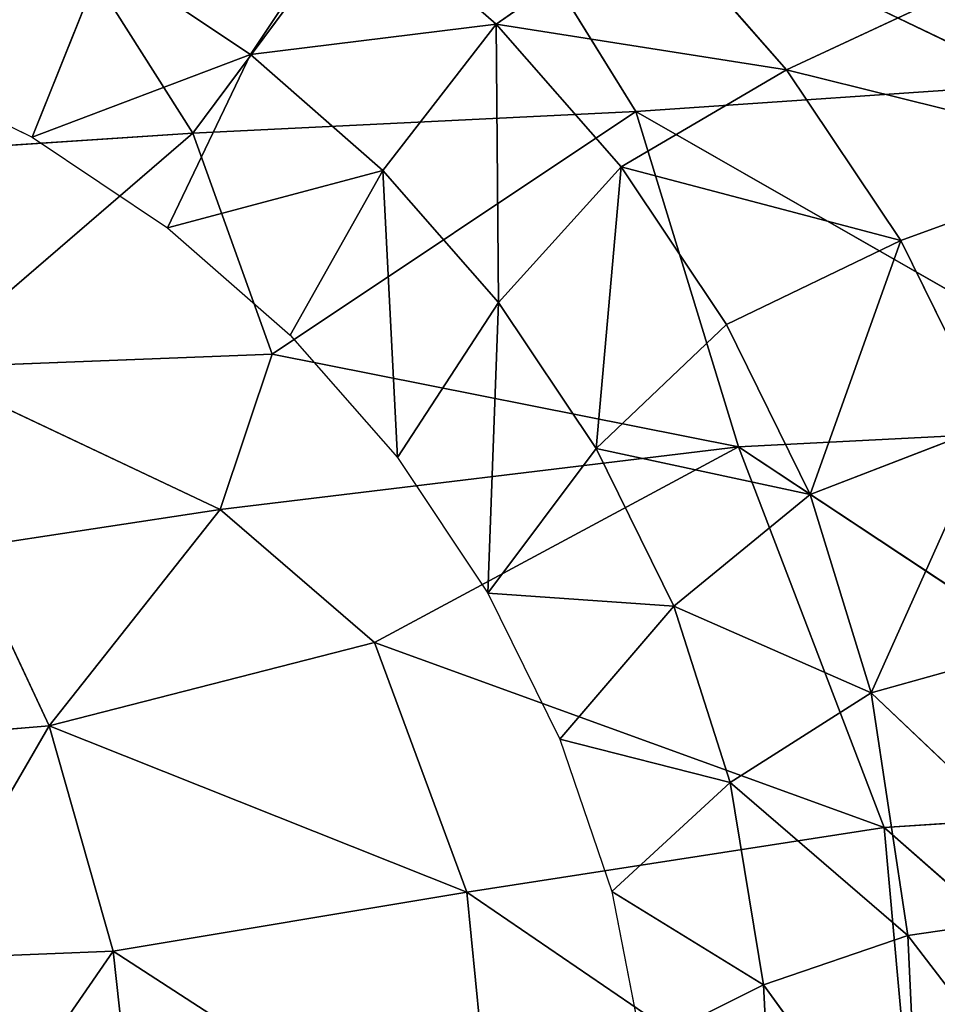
# Model space of a CAD drawing. Extents: x -51.9 to 0, y 0 to 35.3.
# Tile 86 of 117: x -17.4 to -12.8, y 18.6 to 23.5. Entities that reach past the tile are written whole.
import ezdxf

# ---------------------------------------------------------------- set-up
doc = ezdxf.new("R2010")
doc.units = 0
doc.header["$LTSCALE"] = 2.54
doc.layers.get('0').update_dxf_attribs({"color": 13, "linetype": 'CONTINUOUS'})

# ---------------------------------------------------------------- blocks, each defined once
blk = doc.blocks.new('GRUPUJ_2')
at = {"color": 0}
for p, q in [((9.274, 15.1096, 19.7214), (9.6047, 14.4387, 19.7214)), ((9.6047, 14.4387, 19.7214), (8.7764, 14.1065, 17.9286)), ((9.6047, 14.4387, 19.7214), (8.7764, 14.1065, 17.9286)), ((9.6047, 14.4387, 19.7214), (9.2249, 13.4357, 17.9286)), ((9.6047, 14.4387, 19.7214), (9.2249, 13.4357, 17.9286)), ((9.6047, 14.4387, 19.7214), (10.0204, 13.8169, 19.7214)), ((8.7764, 14.1065, 17.9286), (9.2249, 13.4357, 17.9286)), ((8.7764, 14.1065, 17.9286), (9.2249, 13.4357, 17.9286)), ((10.0204, 13.8169, 19.7214), (9.2249, 13.4357, 17.9286)), ((10.0204, 13.8169, 19.7214), (9.2249, 13.4357, 17.9286)), ((10.0204, 13.8169, 19.7214), (9.7567, 12.8289, 17.9286)), ((10.0204, 13.8169, 19.7214), (9.7567, 12.8289, 17.9286)), ((10.0204, 13.8169, 19.7214), (10.5134, 13.2544, 19.7214)), ((8.5123, 12.9621, 16.1357), (9.2249, 13.4357, 17.9286)), ((8.5123, 12.9621, 16.1357), (9.2249, 13.4357, 17.9286)), ((9.2249, 13.4357, 17.9286), (9.0859, 12.3077, 16.1357)), ((9.2249, 13.4357, 17.9286), (9.0859, 12.3077, 16.1357)), ((9.2249, 13.4357, 17.9286), (9.7567, 12.8289, 17.9286)), ((9.2249, 13.4357, 17.9286), (9.7567, 12.8289, 17.9286)), ((9.7567, 12.8289, 17.9286), (10.5134, 13.2544, 19.7214)), ((9.7567, 12.8289, 17.9286), (10.5134, 13.2544, 19.7214)), ((10.5134, 13.2544, 19.7214), (11.0758, 12.7615, 19.7214)), ((8.5123, 12.9621, 16.1357), (9.0859, 12.3077, 16.1357)), ((8.5123, 12.9621, 16.1357), (9.0859, 12.3077, 16.1357)), ((9.0859, 12.3077, 16.1357), (9.7567, 12.8289, 17.9286)), ((9.0859, 12.3077, 16.1357), (9.7567, 12.8289, 17.9286)), ((9.7567, 12.8289, 17.9286), (11.0758, 12.7615, 19.7214)), ((9.7567, 12.8289, 17.9286), (10.3635, 12.2971, 17.9286)), ((9.7567, 12.8289, 17.9286), (11.0758, 12.7615, 19.7214)), ((9.7567, 12.8289, 17.9286), (10.3635, 12.2971, 17.9286)), ((10.3635, 12.2971, 17.9286), (11.0758, 12.7615, 19.7214)), ((10.3635, 12.2971, 17.9286), (11.0758, 12.7615, 19.7214)), ((11.0758, 12.7615, 19.7214), (11.6976, 12.3457, 19.7214)), ((10.3635, 12.2971, 17.9286), (11.6976, 12.3457, 19.7214)), ((10.3635, 12.2971, 17.9286), (11.6976, 12.3457, 19.7214)), ((11.6976, 12.3457, 19.7214), (11.0343, 11.8486, 17.9286)), ((11.6976, 12.3457, 19.7214), (11.0343, 11.8486, 17.9286)), ((11.7581, 11.4919, 17.9286), (11.6976, 12.3457, 19.7214)), ((11.6976, 12.3457, 19.7214), (12.3685, 12.0151, 19.7214)), ((11.7581, 11.4919, 17.9286), (11.6976, 12.3457, 19.7214)), ((9.0859, 12.3077, 16.1357), (8.5868, 11.5951, 14.3429)), ((9.0859, 12.3077, 16.1357), (8.5868, 11.5951, 14.3429)), ((9.0859, 12.3077, 16.1357), (10.3635, 12.2971, 17.9286)), ((9.7404, 11.7341, 16.1357), (9.0859, 12.3077, 16.1357)), ((9.0859, 12.3077, 16.1357), (10.3635, 12.2971, 17.9286)), ((9.2954, 10.974, 14.3429), (9.0859, 12.3077, 16.1357)), ((9.7404, 11.7341, 16.1357), (9.0859, 12.3077, 16.1357)), ((9.2954, 10.974, 14.3429), (9.0859, 12.3077, 16.1357)), ((9.7404, 11.7341, 16.1357), (10.3635, 12.2971, 17.9286)), ((9.7404, 11.7341, 16.1357), (10.3635, 12.2971, 17.9286)), ((11.0343, 11.8486, 17.9286), (10.3635, 12.2971, 17.9286)), ((11.0343, 11.8486, 17.9286), (10.3635, 12.2971, 17.9286)), ((12.3685, 12.0151, 19.7214), (11.7581, 11.4919, 17.9286)), ((12.3685, 12.0151, 19.7214), (11.7581, 11.4919, 17.9286)), ((12.3685, 12.0151, 19.7214), (13.0678, 11.777, 19.7214)), ((12.5679, 11.2336, 17.9286), (12.3685, 12.0151, 19.7214)), ((12.5679, 11.2336, 17.9286), (12.3685, 12.0151, 19.7214)), ((9.7404, 11.7341, 16.1357), (11.0343, 11.8486, 17.9286)), ((9.7404, 11.7341, 16.1357), (11.0343, 11.8486, 17.9286)), ((11.0343, 11.8486, 17.9286), (10.4638, 11.2505, 16.1357)), ((11.0343, 11.8486, 17.9286), (10.4638, 11.2505, 16.1357)), ((11.7581, 11.4919, 17.9286), (11.0343, 11.8486, 17.9286)), ((11.2444, 10.8658, 16.1357), (11.0343, 11.8486, 17.9286)), ((11.2444, 10.8658, 16.1357), (11.0343, 11.8486, 17.9286)), ((11.7581, 11.4919, 17.9286), (11.0343, 11.8486, 17.9286)), ((12.5679, 11.2336, 17.9286), (13.0678, 11.777, 19.7214)), ((12.5679, 11.2336, 17.9286), (13.0678, 11.777, 19.7214)), ((13.4968, 11.0801, 17.9286), (13.0678, 11.777, 19.7214)), ((13.0678, 11.777, 19.7214), (13.7746, 11.6387, 19.7214)), ((13.4968, 11.0801, 17.9286), (13.0678, 11.777, 19.7214)), ((9.7404, 11.7341, 16.1357), (9.2954, 10.974, 14.3429)), ((9.7404, 11.7341, 16.1357), (9.2954, 10.974, 14.3429)), ((10.4638, 11.2505, 16.1357), (9.7404, 11.7341, 16.1357)), ((10.0787, 10.4503, 14.3429), (9.7404, 11.7341, 16.1357)), ((10.4638, 11.2505, 16.1357), (9.7404, 11.7341, 16.1357)), ((10.0787, 10.4503, 14.3429), (9.7404, 11.7341, 16.1357)), ((13.7746, 11.6387, 19.7214), (13.4968, 11.0801, 17.9286)), ((13.7746, 11.6387, 19.7214), (13.4968, 11.0801, 17.9286)), ((9.2954, 10.974, 14.3429), (8.5868, 11.5951, 14.3429)), ((9.2954, 10.974, 14.3429), (8.5868, 11.5951, 14.3429)), ((11.2444, 10.8658, 16.1357), (11.7581, 11.4919, 17.9286)), ((11.2444, 10.8658, 16.1357), (11.7581, 11.4919, 17.9286)), ((12.5679, 11.2336, 17.9286), (11.7581, 11.4919, 17.9286)), ((12.1552, 10.5861, 16.1357), (11.7581, 11.4919, 17.9286)), ((12.1552, 10.5861, 16.1357), (11.7581, 11.4919, 17.9286)), ((12.5679, 11.2336, 17.9286), (11.7581, 11.4919, 17.9286)), ((10.0787, 10.4503, 14.3429), (10.4638, 11.2505, 16.1357)), ((10.0787, 10.4503, 14.3429), (10.4638, 11.2505, 16.1357)), ((10.4638, 11.2505, 16.1357), (11.2444, 10.8658, 16.1357)), ((10.4638, 11.2505, 16.1357), (11.2444, 10.8658, 16.1357)), ((12.1552, 10.5861, 16.1357), (12.5679, 11.2336, 17.9286)), ((12.1552, 10.5861, 16.1357), (12.5679, 11.2336, 17.9286)), ((13.4968, 11.0801, 17.9286), (12.5679, 11.2336, 17.9286)), ((13.2694, 10.4175, 16.1357), (12.5679, 11.2336, 17.9286)), ((13.4968, 11.0801, 17.9286), (12.5679, 11.2336, 17.9286)), ((13.2694, 10.4175, 16.1357), (12.5679, 11.2336, 17.9286)), ((13.2694, 10.4175, 16.1357), (13.4968, 11.0801, 17.9286)), ((13.2694, 10.4175, 16.1357), (13.4968, 11.0801, 17.9286)), ((14.4852, 10.361, 16.1357), (13.4968, 11.0801, 17.9286)), ((14.4852, 11.0296, 17.9286), (13.4968, 11.0801, 17.9286)), ((14.4852, 10.361, 16.1357), (13.4968, 11.0801, 17.9286)), ((14.4852, 11.0296, 17.9286), (13.4968, 11.0801, 17.9286)), ((8.8213, 9.9616, 12.55), (9.2954, 10.974, 14.3429)), ((8.8213, 9.9616, 12.55), (9.2954, 10.974, 14.3429)), ((10.0787, 10.4503, 14.3429), (9.2954, 10.974, 14.3429)), ((10.0787, 10.4503, 14.3429), (9.2954, 10.974, 14.3429)), ((9.6893, 9.3812, 12.55), (9.2954, 10.974, 14.3429)), ((9.6893, 9.3812, 12.55), (9.2954, 10.974, 14.3429)), ((11.2444, 10.8658, 16.1357), (10.0787, 10.4503, 14.3429)), ((11.2444, 10.8658, 16.1357), (10.0787, 10.4503, 14.3429)), ((11.2444, 10.8658, 16.1357), (10.924, 10.0338, 14.3429)), ((11.2444, 10.8658, 16.1357), (10.924, 10.0338, 14.3429)), ((11.2444, 10.8658, 16.1357), (12.1552, 10.5861, 16.1357)), ((11.2444, 10.8658, 16.1357), (12.1552, 10.5861, 16.1357)), ((12.1552, 10.5861, 16.1357), (10.924, 10.0338, 14.3429)), ((12.1552, 10.5861, 16.1357), (10.924, 10.0338, 14.3429)), ((11.9168, 9.7306, 14.3429), (12.1552, 10.5861, 16.1357)), ((11.9168, 9.7306, 14.3429), (12.1552, 10.5861, 16.1357)), ((13.2694, 10.4175, 16.1357), (12.1552, 10.5861, 16.1357)), ((13.1427, 9.547, 14.3429), (12.1552, 10.5861, 16.1357)), ((13.1427, 9.547, 14.3429), (12.1552, 10.5861, 16.1357)), ((13.2694, 10.4175, 16.1357), (12.1552, 10.5861, 16.1357)), ((9.6893, 9.3812, 12.55), (10.0787, 10.4503, 14.3429)), ((9.6893, 9.3812, 12.55), (10.0787, 10.4503, 14.3429)), ((10.0787, 10.4503, 14.3429), (10.924, 10.0338, 14.3429)), ((10.0787, 10.4503, 14.3429), (10.924, 10.0338, 14.3429)), ((13.2694, 10.4175, 16.1357), (13.1427, 9.547, 14.3429)), ((13.2694, 10.4175, 16.1357), (13.1427, 9.547, 14.3429)), ((14.4852, 9.4851, 14.3429), (13.2694, 10.4175, 16.1357)), ((14.4852, 10.361, 16.1357), (13.2694, 10.4175, 16.1357)), ((14.4852, 9.4851, 14.3429), (13.2694, 10.4175, 16.1357)), ((14.4852, 10.361, 16.1357), (13.2694, 10.4175, 16.1357))]:
    blk.add_line(p, q, dxfattribs=at)
mesh = blk.add_polyface(dxfattribs=at)
corners = [(9.274, 15.1096, 19.7214), (8.7764, 14.1065, 17.9286), (8.4197, 14.8303, 17.9286)]
mesh.append_faces([[corners[k] for k in face] for face in [(0, 1, 2)]], dxfattribs={"color": 0})
mesh = blk.add_polyface(dxfattribs=at)
corners = [(9.274, 15.1096, 19.7214), (9.6047, 14.4387, 19.7214), (8.7764, 14.1065, 17.9286)]
mesh.append_faces([[corners[k] for k in face] for face in [(0, 1, 2)]], dxfattribs={"color": 0})
mesh = blk.add_polyface(dxfattribs=at)
corners = [(9.6047, 14.4387, 19.7214), (9.2249, 13.4357, 17.9286), (8.7764, 14.1065, 17.9286)]
mesh.append_faces([[corners[k] for k in face] for face in [(0, 1, 2)]], dxfattribs={"color": 0})
mesh = blk.add_polyface(dxfattribs=at)
corners = [(9.6047, 14.4387, 19.7214), (10.0204, 13.8169, 19.7214), (9.2249, 13.4357, 17.9286)]
mesh.append_faces([[corners[k] for k in face] for face in [(0, 1, 2)]], dxfattribs={"color": 0})
mesh = blk.add_polyface(dxfattribs=at)
corners = [(8.7764, 14.1065, 17.9286), (9.2249, 13.4357, 17.9286), (8.5123, 12.9621, 16.1357)]
mesh.append_faces([[corners[k] for k in face] for face in [(0, 1, 2)]], dxfattribs={"color": 0})
mesh = blk.add_polyface(dxfattribs=at)
corners = [(10.0204, 13.8169, 19.7214), (9.7567, 12.8289, 17.9286), (9.2249, 13.4357, 17.9286)]
mesh.append_faces([[corners[k] for k in face] for face in [(0, 1, 2)]], dxfattribs={"color": 0})
mesh = blk.add_polyface(dxfattribs=at)
corners = [(10.0204, 13.8169, 19.7214), (10.5134, 13.2544, 19.7214), (9.7567, 12.8289, 17.9286)]
mesh.append_faces([[corners[k] for k in face] for face in [(0, 1, 2)]], dxfattribs={"color": 0})
mesh = blk.add_polyface(dxfattribs=at)
corners = [(9.2249, 13.4357, 17.9286), (9.0859, 12.3077, 16.1357), (8.5123, 12.9621, 16.1357)]
mesh.append_faces([[corners[k] for k in face] for face in [(0, 1, 2)]], dxfattribs={"color": 0})
mesh = blk.add_polyface(dxfattribs=at)
corners = [(9.2249, 13.4357, 17.9286), (9.7567, 12.8289, 17.9286), (9.0859, 12.3077, 16.1357)]
mesh.append_faces([[corners[k] for k in face] for face in [(0, 1, 2)]], dxfattribs={"color": 0})
mesh = blk.add_polyface(dxfattribs=at)
corners = [(11.0758, 12.7615, 19.7214), (9.7567, 12.8289, 17.9286), (10.5134, 13.2544, 19.7214)]
mesh.append_faces([[corners[k] for k in face] for face in [(0, 1, 2)]], dxfattribs={"color": 0})
mesh = blk.add_polyface(dxfattribs=at)
corners = [(8.5123, 12.9621, 16.1357), (9.0859, 12.3077, 16.1357), (8.5868, 11.5951, 14.3429)]
mesh.append_faces([[corners[k] for k in face] for face in [(0, 1, 2)]], dxfattribs={"color": 0})
mesh = blk.add_polyface(dxfattribs=at)
corners = [(10.3635, 12.2971, 17.9286), (9.0859, 12.3077, 16.1357), (9.7567, 12.8289, 17.9286)]
mesh.append_faces([[corners[k] for k in face] for face in [(0, 1, 2)]], dxfattribs={"color": 0})
mesh = blk.add_polyface(dxfattribs=at)
corners = [(11.0758, 12.7615, 19.7214), (10.3635, 12.2971, 17.9286), (9.7567, 12.8289, 17.9286)]
mesh.append_faces([[corners[k] for k in face] for face in [(0, 1, 2)]], dxfattribs={"color": 0})
mesh = blk.add_polyface(dxfattribs=at)
corners = [(11.0758, 12.7615, 19.7214), (11.6976, 12.3457, 19.7214), (10.3635, 12.2971, 17.9286)]
mesh.append_faces([[corners[k] for k in face] for face in [(0, 1, 2)]], dxfattribs={"color": 0})
mesh = blk.add_polyface(dxfattribs=at)
corners = [(11.6976, 12.3457, 19.7214), (11.0343, 11.8486, 17.9286), (10.3635, 12.2971, 17.9286)]
mesh.append_faces([[corners[k] for k in face] for face in [(0, 1, 2)]], dxfattribs={"color": 0})
mesh = blk.add_polyface(dxfattribs=at)
corners = [(11.6976, 12.3457, 19.7214), (11.7581, 11.4919, 17.9286), (11.0343, 11.8486, 17.9286)]
mesh.append_faces([[corners[k] for k in face] for face in [(0, 1, 2)]], dxfattribs={"color": 0})
mesh = blk.add_polyface(dxfattribs=at)
corners = [(12.3685, 12.0151, 19.7214), (11.7581, 11.4919, 17.9286), (11.6976, 12.3457, 19.7214)]
mesh.append_faces([[corners[k] for k in face] for face in [(0, 1, 2)]], dxfattribs={"color": 0})
mesh = blk.add_polyface(dxfattribs=at)
corners = [(9.0859, 12.3077, 16.1357), (9.2954, 10.974, 14.3429), (8.5868, 11.5951, 14.3429)]
mesh.append_faces([[corners[k] for k in face] for face in [(0, 1, 2)]], dxfattribs={"color": 0})
mesh = blk.add_polyface(dxfattribs=at)
corners = [(10.3635, 12.2971, 17.9286), (9.7404, 11.7341, 16.1357), (9.0859, 12.3077, 16.1357)]
mesh.append_faces([[corners[k] for k in face] for face in [(0, 1, 2)]], dxfattribs={"color": 0})
mesh = blk.add_polyface(dxfattribs=at)
corners = [(9.7404, 11.7341, 16.1357), (9.2954, 10.974, 14.3429), (9.0859, 12.3077, 16.1357)]
mesh.append_faces([[corners[k] for k in face] for face in [(0, 1, 2)]], dxfattribs={"color": 0})
mesh = blk.add_polyface(dxfattribs=at)
corners = [(11.0343, 11.8486, 17.9286), (9.7404, 11.7341, 16.1357), (10.3635, 12.2971, 17.9286)]
mesh.append_faces([[corners[k] for k in face] for face in [(0, 1, 2)]], dxfattribs={"color": 0})
mesh = blk.add_polyface(dxfattribs=at)
corners = [(12.3685, 12.0151, 19.7214), (12.5679, 11.2336, 17.9286), (11.7581, 11.4919, 17.9286)]
mesh.append_faces([[corners[k] for k in face] for face in [(0, 1, 2)]], dxfattribs={"color": 0})
mesh = blk.add_polyface(dxfattribs=at)
corners = [(13.0678, 11.777, 19.7214), (12.5679, 11.2336, 17.9286), (12.3685, 12.0151, 19.7214)]
mesh.append_faces([[corners[k] for k in face] for face in [(0, 1, 2)]], dxfattribs={"color": 0})
mesh = blk.add_polyface(dxfattribs=at)
corners = [(11.0343, 11.8486, 17.9286), (10.4638, 11.2505, 16.1357), (9.7404, 11.7341, 16.1357)]
mesh.append_faces([[corners[k] for k in face] for face in [(0, 1, 2)]], dxfattribs={"color": 0})
mesh = blk.add_polyface(dxfattribs=at)
corners = [(11.0343, 11.8486, 17.9286), (11.2444, 10.8658, 16.1357), (10.4638, 11.2505, 16.1357)]
mesh.append_faces([[corners[k] for k in face] for face in [(0, 1, 2)]], dxfattribs={"color": 0})
mesh = blk.add_polyface(dxfattribs=at)
corners = [(11.0343, 11.8486, 17.9286), (11.7581, 11.4919, 17.9286), (11.2444, 10.8658, 16.1357)]
mesh.append_faces([[corners[k] for k in face] for face in [(0, 1, 2)]], dxfattribs={"color": 0})
mesh = blk.add_polyface(dxfattribs=at)
corners = [(13.0678, 11.777, 19.7214), (13.4968, 11.0801, 17.9286), (12.5679, 11.2336, 17.9286)]
mesh.append_faces([[corners[k] for k in face] for face in [(0, 1, 2)]], dxfattribs={"color": 0})
mesh = blk.add_polyface(dxfattribs=at)
corners = [(13.0678, 11.777, 19.7214), (13.7746, 11.6387, 19.7214), (13.4968, 11.0801, 17.9286)]
mesh.append_faces([[corners[k] for k in face] for face in [(0, 1, 2)]], dxfattribs={"color": 0})
mesh = blk.add_polyface(dxfattribs=at)
corners = [(9.7404, 11.7341, 16.1357), (10.0787, 10.4503, 14.3429), (9.2954, 10.974, 14.3429)]
mesh.append_faces([[corners[k] for k in face] for face in [(0, 1, 2)]], dxfattribs={"color": 0})
mesh = blk.add_polyface(dxfattribs=at)
corners = [(10.4638, 11.2505, 16.1357), (10.0787, 10.4503, 14.3429), (9.7404, 11.7341, 16.1357)]
mesh.append_faces([[corners[k] for k in face] for face in [(0, 1, 2)]], dxfattribs={"color": 0})
mesh = blk.add_polyface(dxfattribs=at)
corners = [(13.7746, 11.6387, 19.7214), (14.4852, 11.0296, 17.9286), (13.4968, 11.0801, 17.9286)]
mesh.append_faces([[corners[k] for k in face] for face in [(0, 1, 2)]], dxfattribs={"color": 0})
mesh = blk.add_polyface(dxfattribs=at)
corners = [(9.2954, 10.974, 14.3429), (8.8213, 9.9616, 12.55), (8.5868, 11.5951, 14.3429)]
mesh.append_faces([[corners[k] for k in face] for face in [(0, 1, 2)]], dxfattribs={"color": 0})
mesh = blk.add_polyface(dxfattribs=at)
corners = [(11.7581, 11.4919, 17.9286), (12.1552, 10.5861, 16.1357), (11.2444, 10.8658, 16.1357)]
mesh.append_faces([[corners[k] for k in face] for face in [(0, 1, 2)]], dxfattribs={"color": 0})
mesh = blk.add_polyface(dxfattribs=at)
corners = [(12.5679, 11.2336, 17.9286), (12.1552, 10.5861, 16.1357), (11.7581, 11.4919, 17.9286)]
mesh.append_faces([[corners[k] for k in face] for face in [(0, 1, 2)]], dxfattribs={"color": 0})
mesh = blk.add_polyface(dxfattribs=at)
corners = [(10.4638, 11.2505, 16.1357), (11.2444, 10.8658, 16.1357), (10.0787, 10.4503, 14.3429)]
mesh.append_faces([[corners[k] for k in face] for face in [(0, 1, 2)]], dxfattribs={"color": 0})
mesh = blk.add_polyface(dxfattribs=at)
corners = [(12.5679, 11.2336, 17.9286), (13.2694, 10.4175, 16.1357), (12.1552, 10.5861, 16.1357)]
mesh.append_faces([[corners[k] for k in face] for face in [(0, 1, 2)]], dxfattribs={"color": 0})
mesh = blk.add_polyface(dxfattribs=at)
corners = [(12.5679, 11.2336, 17.9286), (13.4968, 11.0801, 17.9286), (13.2694, 10.4175, 16.1357)]
mesh.append_faces([[corners[k] for k in face] for face in [(0, 1, 2)]], dxfattribs={"color": 0})
mesh = blk.add_polyface(dxfattribs=at)
corners = [(13.4968, 11.0801, 17.9286), (14.4852, 10.361, 16.1357), (13.2694, 10.4175, 16.1357)]
mesh.append_faces([[corners[k] for k in face] for face in [(0, 1, 2)]], dxfattribs={"color": 0})
mesh = blk.add_polyface(dxfattribs=at)
corners = [(14.4852, 11.0296, 17.9286), (14.4852, 10.361, 16.1357), (13.4968, 11.0801, 17.9286)]
mesh.append_faces([[corners[k] for k in face] for face in [(0, 1, 2)]], dxfattribs={"color": 0})
mesh = blk.add_polyface(dxfattribs=at)
corners = [(9.2954, 10.974, 14.3429), (9.6893, 9.3812, 12.55), (8.8213, 9.9616, 12.55)]
mesh.append_faces([[corners[k] for k in face] for face in [(0, 1, 2)]], dxfattribs={"color": 0})
mesh = blk.add_polyface(dxfattribs=at)
corners = [(9.2954, 10.974, 14.3429), (10.0787, 10.4503, 14.3429), (9.6893, 9.3812, 12.55)]
mesh.append_faces([[corners[k] for k in face] for face in [(0, 1, 2)]], dxfattribs={"color": 0})
mesh = blk.add_polyface(dxfattribs=at)
corners = [(11.2444, 10.8658, 16.1357), (10.924, 10.0338, 14.3429), (10.0787, 10.4503, 14.3429)]
mesh.append_faces([[corners[k] for k in face] for face in [(0, 1, 2)]], dxfattribs={"color": 0})
mesh = blk.add_polyface(dxfattribs=at)
corners = [(11.2444, 10.8658, 16.1357), (12.1552, 10.5861, 16.1357), (10.924, 10.0338, 14.3429)]
mesh.append_faces([[corners[k] for k in face] for face in [(0, 1, 2)]], dxfattribs={"color": 0})
mesh = blk.add_polyface(dxfattribs=at)
corners = [(12.1552, 10.5861, 16.1357), (11.9168, 9.7306, 14.3429), (10.924, 10.0338, 14.3429)]
mesh.append_faces([[corners[k] for k in face] for face in [(0, 1, 2)]], dxfattribs={"color": 0})
mesh = blk.add_polyface(dxfattribs=at)
corners = [(12.1552, 10.5861, 16.1357), (13.1427, 9.547, 14.3429), (11.9168, 9.7306, 14.3429)]
mesh.append_faces([[corners[k] for k in face] for face in [(0, 1, 2)]], dxfattribs={"color": 0})
mesh = blk.add_polyface(dxfattribs=at)
corners = [(13.2694, 10.4175, 16.1357), (13.1427, 9.547, 14.3429), (12.1552, 10.5861, 16.1357)]
mesh.append_faces([[corners[k] for k in face] for face in [(0, 1, 2)]], dxfattribs={"color": 0})
mesh = blk.add_polyface(dxfattribs=at)
corners = [(10.0787, 10.4503, 14.3429), (10.924, 10.0338, 14.3429), (9.6893, 9.3812, 12.55)]
mesh.append_faces([[corners[k] for k in face] for face in [(0, 1, 2)]], dxfattribs={"color": 0})
mesh = blk.add_polyface(dxfattribs=at)
corners = [(13.2694, 10.4175, 16.1357), (14.4852, 9.4851, 14.3429), (13.1427, 9.547, 14.3429)]
mesh.append_faces([[corners[k] for k in face] for face in [(0, 1, 2)]], dxfattribs={"color": 0})
mesh = blk.add_polyface(dxfattribs=at)
corners = [(14.4852, 10.361, 16.1357), (14.4852, 9.4851, 14.3429), (13.2694, 10.4175, 16.1357)]
mesh.append_faces([[corners[k] for k in face] for face in [(0, 1, 2)]], dxfattribs={"color": 0})
blk = doc.blocks.new('GRUPUJ_3')
at = {"color": 0}
for p, q in [((12.5046, 18.3565, 35.2205), (12.3813, 16.4999, 33.7071)), ((12.5046, 18.3565, 35.2205), (12.3813, 16.4999, 33.7071)), ((15.399, 18.1518, 35.975), (15.3215, 17.2128, 35.26)), ((15.399, 18.1518, 35.975), (15.3215, 17.2128, 35.26)), ((16.4781, 17.8843, 35.975), (15.3215, 17.2128, 35.26)), ((16.4781, 17.8843, 35.975), (15.3215, 17.2128, 35.26)), ((16.4383, 16.895, 35.2205), (16.4781, 17.8843, 35.975)), ((16.4383, 16.895, 35.2205), (16.4781, 17.8843, 35.975)), ((13.5455, 17.8524, 35.26), (12.3813, 16.4999, 33.7071)), ((13.5455, 17.8524, 35.26), (12.3813, 16.4999, 33.7071)), ((13.4783, 16.1071, 33.8649), (13.5455, 17.8524, 35.26)), ((13.4783, 16.1071, 33.8649), (13.5455, 17.8524, 35.26)), ((14.2472, 16.3644, 34.3381), (13.5455, 17.8524, 35.26)), ((14.2472, 16.3644, 34.3381), (13.5455, 17.8524, 35.26)), ((17.6729, 17.7483, 35.975), (16.4383, 16.895, 35.2205)), ((17.6729, 17.7483, 35.975), (16.4383, 16.895, 35.2205)), ((14.2472, 16.3644, 34.3381), (14.4404, 17.6267, 35.3783)), ((14.2472, 16.3644, 34.3381), (14.4404, 17.6267, 35.3783)), ((15.3215, 17.2128, 35.26), (14.4404, 17.6267, 35.3783)), ((15.3215, 17.2128, 35.26), (14.4404, 17.6267, 35.3783)), ((12.3813, 16.4999, 33.7071), (10.9759, 17.391, 33.7071)), ((12.3813, 16.4999, 33.7071), (10.9759, 17.391, 33.7071)), ((14.2472, 16.3644, 34.3381), (15.3215, 17.2128, 35.26)), ((14.2472, 16.3644, 34.3381), (15.3215, 17.2128, 35.26)), ((15.3215, 17.2128, 35.26), (14.9071, 15.599, 33.8649)), ((15.3215, 17.2128, 35.26), (14.9071, 15.599, 33.8649)), ((16.1454, 15.1422, 33.7071), (15.3215, 17.2128, 35.26)), ((16.4383, 16.895, 35.2205), (15.3215, 17.2128, 35.26)), ((16.1454, 15.1422, 33.7071), (15.3215, 17.2128, 35.26)), ((16.4383, 16.895, 35.2205), (15.3215, 17.2128, 35.26)), ((16.1454, 15.1422, 33.7071), (16.4383, 16.895, 35.2205)), ((16.1454, 15.1422, 33.7071), (16.4383, 16.895, 35.2205)), ((17.6729, 14.991, 33.7071), (16.4383, 16.895, 35.2205)), ((17.6729, 16.76, 35.2205), (16.4383, 16.895, 35.2205)), ((17.6729, 16.76, 35.2205), (16.4383, 16.895, 35.2205)), ((17.6729, 14.991, 33.7071), (16.4383, 16.895, 35.2205)), ((12.3813, 16.4999, 33.7071), (10.721, 15.2663, 31.6268)), ((12.3813, 16.4999, 33.7071), (10.721, 15.2663, 31.6268)), ((12.2741, 14.3038, 31.6268), (12.3813, 16.4999, 33.7071)), ((12.2741, 14.3038, 31.6268), (12.3813, 16.4999, 33.7071)), ((13.4783, 16.1071, 33.8649), (12.3813, 16.4999, 33.7071)), ((13.4783, 16.1071, 33.8649), (12.3813, 16.4999, 33.7071)), ((13.4783, 16.1071, 33.8649), (14.2472, 16.3644, 34.3381)), ((13.4783, 16.1071, 33.8649), (14.2472, 16.3644, 34.3381)), ((14.2472, 16.3644, 34.3381), (13.9363, 13.7938, 31.9467)), ((14.2472, 16.3644, 34.3381), (13.9363, 13.7938, 31.9467)), ((14.9071, 15.599, 33.8649), (14.2472, 16.3644, 34.3381)), ((14.9071, 15.599, 33.8649), (14.2472, 16.3644, 34.3381)), ((13.4783, 16.1071, 33.8649), (12.2741, 14.3038, 31.6268)), ((13.4783, 16.1071, 33.8649), (12.2741, 14.3038, 31.6268)), ((13.9363, 13.7938, 31.9467), (13.4783, 16.1071, 33.8649)), ((13.9363, 13.7938, 31.9467), (13.4783, 16.1071, 33.8649)), ((14.9071, 15.599, 33.8649), (13.9363, 13.7938, 31.9467)), ((14.9071, 15.599, 33.8649), (13.9363, 13.7938, 31.9467)), ((15.8245, 13.0726, 31.6268), (14.9071, 15.599, 33.8649)), ((14.9071, 15.599, 33.8649), (16.1454, 15.1422, 33.7071)), ((15.8245, 13.0726, 31.6268), (14.9071, 15.599, 33.8649)), ((14.9071, 15.599, 33.8649), (16.1454, 15.1422, 33.7071)), ((10.721, 15.2663, 31.6268), (12.2741, 14.3038, 31.6268)), ((12.1384, 12.3218, 29.1714), (10.721, 15.2663, 31.6268)), ((12.1384, 12.3218, 29.1714), (10.721, 15.2663, 31.6268)), ((10.721, 15.2663, 31.6268), (12.2741, 14.3038, 31.6268)), ((15.8245, 13.0726, 31.6268), (16.1454, 15.1422, 33.7071)), ((15.8245, 13.0726, 31.6268), (16.1454, 15.1422, 33.7071)), ((17.6729, 12.9058, 31.6268), (16.1454, 15.1422, 33.7071)), ((17.6729, 14.991, 33.7071), (16.1454, 15.1422, 33.7071)), ((17.6729, 12.9058, 31.6268), (16.1454, 15.1422, 33.7071)), ((17.6729, 14.991, 33.7071), (16.1454, 15.1422, 33.7071)), ((12.1384, 12.3218, 29.1714), (12.2741, 14.3038, 31.6268)), ((12.1384, 12.3218, 29.1714), (12.2741, 14.3038, 31.6268)), ((12.2741, 14.3038, 31.6268), (13.9363, 13.7938, 31.9467)), ((13.8242, 11.5937, 29.1714), (12.2741, 14.3038, 31.6268)), ((13.8242, 11.5937, 29.1714), (12.2741, 14.3038, 31.6268)), ((12.2741, 14.3038, 31.6268), (13.9363, 13.7938, 31.9467)), ((13.9363, 13.7938, 31.9467), (13.8242, 11.5937, 29.1714)), ((13.9363, 13.7938, 31.9467), (13.8242, 11.5937, 29.1714)), ((15.7009, 11.1328, 29.1714), (13.9363, 13.7938, 31.9467)), ((13.9363, 13.7938, 31.9467), (15.8245, 13.0726, 31.6268)), ((15.7009, 11.1328, 29.1714), (13.9363, 13.7938, 31.9467)), ((13.9363, 13.7938, 31.9467), (15.8245, 13.0726, 31.6268)), ((15.7009, 11.1328, 29.1714), (15.8245, 13.0726, 31.6268)), ((15.7009, 11.1328, 29.1714), (15.8245, 13.0726, 31.6268)), ((17.6729, 10.969, 29.1714), (15.8245, 13.0726, 31.6268)), ((15.8245, 13.0726, 31.6268), (17.6729, 12.9058, 31.6268)), ((17.6729, 10.969, 29.1714), (15.8245, 13.0726, 31.6268)), ((15.8245, 13.0726, 31.6268), (17.6729, 12.9058, 31.6268))]:
    blk.add_line(p, q, dxfattribs=at)
at = {"color": 0, "xscale": 1.08, "yscale": 1.08, "zscale": 1.08, "rotation": 360}
blk.add_blockref('GRUPUJ_2', (2.0289, 1.7039, 4.6897), dxfattribs=at)
at = {"color": 0}
mesh = blk.add_polyface(dxfattribs=at)
corners = [(12.5046, 18.3565, 35.2205), (10.9759, 17.391, 33.7071), (12.3813, 16.4999, 33.7071)]
mesh.append_faces([[corners[k] for k in face] for face in [(0, 1, 2)]], dxfattribs={"color": 0})
mesh = blk.add_polyface(dxfattribs=at)
corners = [(13.5455, 17.8524, 35.26), (12.5046, 18.3565, 35.2205), (12.3813, 16.4999, 33.7071)]
mesh.append_faces([[corners[k] for k in face] for face in [(0, 1, 2)]], dxfattribs={"color": 0})
mesh = blk.add_polyface(dxfattribs=at)
corners = [(15.399, 18.1518, 35.975), (14.4404, 17.6267, 35.3783), (15.3215, 17.2128, 35.26)]
mesh.append_faces([[corners[k] for k in face] for face in [(0, 1, 2)]], dxfattribs={"color": 0})
mesh = blk.add_polyface(dxfattribs=at)
corners = [(16.4781, 17.8843, 35.975), (15.399, 18.1518, 35.975), (15.3215, 17.2128, 35.26)]
mesh.append_faces([[corners[k] for k in face] for face in [(0, 1, 2)]], dxfattribs={"color": 0})
mesh = blk.add_polyface(dxfattribs=at)
corners = [(16.4781, 17.8843, 35.975), (15.3215, 17.2128, 35.26), (16.4383, 16.895, 35.2205)]
mesh.append_faces([[corners[k] for k in face] for face in [(0, 1, 2)]], dxfattribs={"color": 0})
mesh = blk.add_polyface(dxfattribs=at)
corners = [(17.6729, 17.7483, 35.975), (16.4781, 17.8843, 35.975), (16.4383, 16.895, 35.2205)]
mesh.append_faces([[corners[k] for k in face] for face in [(0, 1, 2)]], dxfattribs={"color": 0})
mesh = blk.add_polyface(dxfattribs=at)
corners = [(13.5455, 17.8524, 35.26), (12.3813, 16.4999, 33.7071), (13.4783, 16.1071, 33.8649)]
mesh.append_faces([[corners[k] for k in face] for face in [(0, 1, 2)]], dxfattribs={"color": 0})
mesh = blk.add_polyface(dxfattribs=at)
corners = [(14.2472, 16.3644, 34.3381), (13.5455, 17.8524, 35.26), (13.4783, 16.1071, 33.8649)]
mesh.append_faces([[corners[k] for k in face] for face in [(0, 1, 2)]], dxfattribs={"color": 0})
mesh = blk.add_polyface(dxfattribs=at)
corners = [(14.4404, 17.6267, 35.3783), (13.5455, 17.8524, 35.26), (14.2472, 16.3644, 34.3381)]
mesh.append_faces([[corners[k] for k in face] for face in [(0, 1, 2)]], dxfattribs={"color": 0})
mesh = blk.add_polyface(dxfattribs=at)
corners = [(17.6729, 16.76, 35.2205), (17.6729, 17.7483, 35.975), (16.4383, 16.895, 35.2205)]
mesh.append_faces([[corners[k] for k in face] for face in [(0, 1, 2)]], dxfattribs={"color": 0})
mesh = blk.add_polyface(dxfattribs=at)
corners = [(15.3215, 17.2128, 35.26), (14.4404, 17.6267, 35.3783), (14.2472, 16.3644, 34.3381)]
mesh.append_faces([[corners[k] for k in face] for face in [(0, 1, 2)]], dxfattribs={"color": 0})
mesh = blk.add_polyface(dxfattribs=at)
corners = [(12.3813, 16.4999, 33.7071), (10.9759, 17.391, 33.7071), (10.721, 15.2663, 31.6268)]
mesh.append_faces([[corners[k] for k in face] for face in [(0, 1, 2)]], dxfattribs={"color": 0})
mesh = blk.add_polyface(dxfattribs=at)
corners = [(15.3215, 17.2128, 35.26), (14.2472, 16.3644, 34.3381), (14.9071, 15.599, 33.8649)]
mesh.append_faces([[corners[k] for k in face] for face in [(0, 1, 2)]], dxfattribs={"color": 0})
mesh = blk.add_polyface(dxfattribs=at)
corners = [(16.1454, 15.1422, 33.7071), (15.3215, 17.2128, 35.26), (14.9071, 15.599, 33.8649)]
mesh.append_faces([[corners[k] for k in face] for face in [(0, 1, 2)]], dxfattribs={"color": 0})
mesh = blk.add_polyface(dxfattribs=at)
corners = [(16.4383, 16.895, 35.2205), (15.3215, 17.2128, 35.26), (16.1454, 15.1422, 33.7071)]
mesh.append_faces([[corners[k] for k in face] for face in [(0, 1, 2)]], dxfattribs={"color": 0})
mesh = blk.add_polyface(dxfattribs=at)
corners = [(17.6729, 14.991, 33.7071), (16.4383, 16.895, 35.2205), (16.1454, 15.1422, 33.7071)]
mesh.append_faces([[corners[k] for k in face] for face in [(0, 1, 2)]], dxfattribs={"color": 0})
mesh = blk.add_polyface(dxfattribs=at)
corners = [(17.6729, 14.991, 33.7071), (17.6729, 16.76, 35.2205), (16.4383, 16.895, 35.2205)]
mesh.append_faces([[corners[k] for k in face] for face in [(0, 1, 2)]], dxfattribs={"color": 0})
mesh = blk.add_polyface(dxfattribs=at)
corners = [(12.3813, 16.4999, 33.7071), (10.721, 15.2663, 31.6268), (12.2741, 14.3038, 31.6268)]
mesh.append_faces([[corners[k] for k in face] for face in [(0, 1, 2)]], dxfattribs={"color": 0})
mesh = blk.add_polyface(dxfattribs=at)
corners = [(13.4783, 16.1071, 33.8649), (12.3813, 16.4999, 33.7071), (12.2741, 14.3038, 31.6268)]
mesh.append_faces([[corners[k] for k in face] for face in [(0, 1, 2)]], dxfattribs={"color": 0})
mesh = blk.add_polyface(dxfattribs=at)
corners = [(14.2472, 16.3644, 34.3381), (13.4783, 16.1071, 33.8649), (13.9363, 13.7938, 31.9467)]
mesh.append_faces([[corners[k] for k in face] for face in [(0, 1, 2)]], dxfattribs={"color": 0})
mesh = blk.add_polyface(dxfattribs=at)
corners = [(14.9071, 15.599, 33.8649), (14.2472, 16.3644, 34.3381), (13.9363, 13.7938, 31.9467)]
mesh.append_faces([[corners[k] for k in face] for face in [(0, 1, 2)]], dxfattribs={"color": 0})
mesh = blk.add_polyface(dxfattribs=at)
corners = [(13.9363, 13.7938, 31.9467), (13.4783, 16.1071, 33.8649), (12.2741, 14.3038, 31.6268)]
mesh.append_faces([[corners[k] for k in face] for face in [(0, 1, 2)]], dxfattribs={"color": 0})
mesh = blk.add_polyface(dxfattribs=at)
corners = [(15.8245, 13.0726, 31.6268), (14.9071, 15.599, 33.8649), (13.9363, 13.7938, 31.9467)]
mesh.append_faces([[corners[k] for k in face] for face in [(0, 1, 2)]], dxfattribs={"color": 0})
mesh = blk.add_polyface(dxfattribs=at)
corners = [(16.1454, 15.1422, 33.7071), (14.9071, 15.599, 33.8649), (15.8245, 13.0726, 31.6268)]
mesh.append_faces([[corners[k] for k in face] for face in [(0, 1, 2)]], dxfattribs={"color": 0})
mesh = blk.add_polyface(dxfattribs=at)
corners = [(10.721, 15.2663, 31.6268), (10.486, 13.3206, 29.1714), (12.1384, 12.3218, 29.1714)]
mesh.append_faces([[corners[k] for k in face] for face in [(0, 1, 2)]], dxfattribs={"color": 0})
mesh = blk.add_polyface(dxfattribs=at)
corners = [(12.2741, 14.3038, 31.6268), (10.721, 15.2663, 31.6268), (12.1384, 12.3218, 29.1714)]
mesh.append_faces([[corners[k] for k in face] for face in [(0, 1, 2)]], dxfattribs={"color": 0})
mesh = blk.add_polyface(dxfattribs=at)
corners = [(17.6729, 12.9058, 31.6268), (16.1454, 15.1422, 33.7071), (15.8245, 13.0726, 31.6268)]
mesh.append_faces([[corners[k] for k in face] for face in [(0, 1, 2)]], dxfattribs={"color": 0})
mesh = blk.add_polyface(dxfattribs=at)
corners = [(17.6729, 12.9058, 31.6268), (17.6729, 14.991, 33.7071), (16.1454, 15.1422, 33.7071)]
mesh.append_faces([[corners[k] for k in face] for face in [(0, 1, 2)]], dxfattribs={"color": 0})
mesh = blk.add_polyface(dxfattribs=at)
corners = [(12.2741, 14.3038, 31.6268), (12.1384, 12.3218, 29.1714), (13.8242, 11.5937, 29.1714)]
mesh.append_faces([[corners[k] for k in face] for face in [(0, 1, 2)]], dxfattribs={"color": 0})
mesh = blk.add_polyface(dxfattribs=at)
corners = [(13.9363, 13.7938, 31.9467), (12.2741, 14.3038, 31.6268), (13.8242, 11.5937, 29.1714)]
mesh.append_faces([[corners[k] for k in face] for face in [(0, 1, 2)]], dxfattribs={"color": 0})
mesh = blk.add_polyface(dxfattribs=at)
corners = [(13.9363, 13.7938, 31.9467), (13.8242, 11.5937, 29.1714), (15.7009, 11.1328, 29.1714)]
mesh.append_faces([[corners[k] for k in face] for face in [(0, 1, 2)]], dxfattribs={"color": 0})
mesh = blk.add_polyface(dxfattribs=at)
corners = [(13.9363, 13.7938, 31.9467), (15.7009, 11.1328, 29.1714), (15.8245, 13.0726, 31.6268)]
mesh.append_faces([[corners[k] for k in face] for face in [(0, 1, 2)]], dxfattribs={"color": 0})
mesh = blk.add_polyface(dxfattribs=at)
corners = [(10.486, 13.3206, 29.1714), (10.2579, 11.5284, 26.5286), (11.9759, 10.5155, 26.5286)]
mesh.append_faces([[corners[k] for k in face] for face in [(0, 1, 2)]], dxfattribs={"color": 0})
mesh = blk.add_polyface(dxfattribs=at)
corners = [(10.486, 13.3206, 29.1714), (11.9759, 10.5155, 26.5286), (12.1384, 12.3218, 29.1714)]
mesh.append_faces([[corners[k] for k in face] for face in [(0, 1, 2)]], dxfattribs={"color": 0})
mesh = blk.add_polyface(dxfattribs=at)
corners = [(15.8245, 13.0726, 31.6268), (15.7009, 11.1328, 29.1714), (17.6729, 10.969, 29.1714)]
mesh.append_faces([[corners[k] for k in face] for face in [(0, 1, 2)]], dxfattribs={"color": 0})
mesh = blk.add_polyface(dxfattribs=at)
corners = [(17.6729, 12.9058, 31.6268), (15.8245, 13.0726, 31.6268), (17.6729, 10.969, 29.1714)]
mesh.append_faces([[corners[k] for k in face] for face in [(0, 1, 2)]], dxfattribs={"color": 0})
blk = doc.blocks.new('KOMPONENT_1')
at = {"color": 0}
blk.add_blockref('GRUPUJ_3', (0.0771, 0.1447, -0.1), dxfattribs=at)
blk = doc.blocks.new('ZESTAW_OLTENS_HAMNES_MISKA')
at = {"color": 7, "extrusion": (-7.65714e-16, 0, -1)}
blk.add_blockref('KOMPONENT_1', (-35.4229, -0.1447, -37), dxfattribs=at)

msp = doc.modelspace()

# ---------------------------------------------------------------- block references
at = {"color": 0, "rotation": 90.00000000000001}
msp.add_blockref('ZESTAW_OLTENS_HAMNES_MISKA', (0, 0), dxfattribs=at)

doc.saveas('drawing.dxf')
